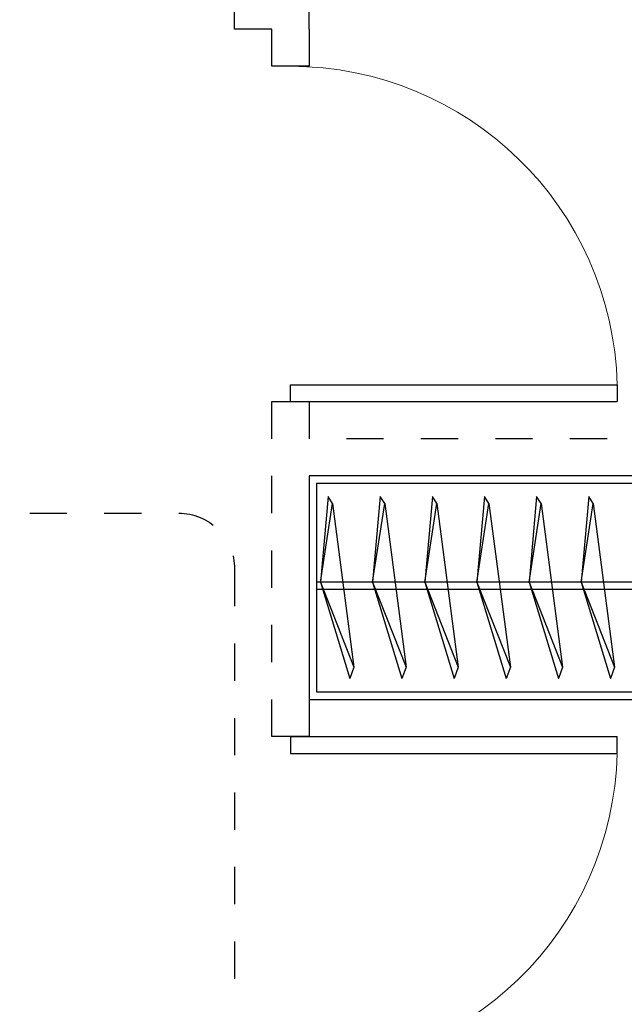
# Model space of a CAD drawing. Header units: millimetres. Extents: x 296296 to 297283, y 219875 to 220035.
# Tile 173 of 256: x 296914.85 to 296916.47, y 220015.44 to 220018.08. Entities that reach past the tile are written whole.
import ezdxf

# ---------------------------------------------------------------- set-up
doc = ezdxf.new("R2010")
doc.units = ezdxf.units.MM
doc.linetypes.add('185洋房-边套（报建版）-旧规$0$DASH', pattern=[0.35, 0.25, -0.1])
doc.linetypes.add('185洋房-边套（报建版）-旧规$0$洋房户型$0$_DASH', pattern=[0.6, 0.4, -0.2])

# ---------------------------------------------------------------- blocks, each defined once
blk = doc.blocks.new('185洋房-边套（报建版）-旧规$0$洋房户型$0$11A$C17570B11')
at = {"color": 253}
for p, q in [((0, 0), (-211, -32.5)), ((0, 0), (228.5, -89.9)), ((-211, -32.5), (-229.8, -20.5)), ((-211, -32.5), (228.5, -89.9)), ((228.5, -89.9), (259.1, -78.9))]:
    blk.add_line(p, q, dxfattribs=at)
blk.add_lwpolyline([(-229.8, -20.5), (0, 0), (259.1, -78.9)], dxfattribs=at)
blk = doc.blocks.new('*U1118')
at = {"color": 253}
for points in [[(1400, 0), (4500, 0), (4500, -600), (1400, -600)], [(1420, -20), (4480, -20), (4480, -580), (1420, -580)]]:
    blk.add_lwpolyline(points, close=True, dxfattribs=at)
for points in [[(1420, -285.3), (4480, -285.3)], [(1420, -305.3), (4480, -305.3)]]:
    blk.add_lwpolyline(points, dxfattribs=at)
at = {"color": 253, "rotation": 270}
for p in [(1529.6, -285.1), (1669.6, -285.1), (1809.6, -285.1), (1949.6, -285.1), (2089.6, -285.1), (2229.6, -285.1), (2369.6, -285.1), (2509.6, -285.1), (2649.6, -285.1), (2789.6, -285.1), (2929.6, -285.1), (3069.6, -285.1), (3209.6, -285.1), (3349.6, -285.1), (3489.6, -285.1), (3629.6, -285.1), (3769.6, -285.1), (3909.6, -285.1), (4049.6, -285.1), (4189.6, -285.1), (4329.6, -285.1), (4469.6, -285.1)]:
    blk.add_blockref('185洋房-边套（报建版）-旧规$0$洋房户型$0$11A$C17570B11', p, dxfattribs=at)
blk = doc.blocks.new('185洋房-边套（报建版）-旧规$0$洋房户型$0$$DorLib2D$00000001')
at = {"color": 253}
for p, q in [((0.45, 0.975), (0.5, 0.975)), ((0.45, 0), (0.45, 0.975)), ((0.5, 0), (0.5, 0.975)), ((0.5, 0), (0.45, 0))]:
    blk.add_line(p, q, dxfattribs=at)
at = {"color": 253, "lineweight": 13}
blk.add_arc((0.475, 0), 0.975, 91.4693, 180, dxfattribs=at)
blk = doc.blocks.new('185洋房-边套（报建版）-旧规')
at = {"color": 253, "linetype": 'Continuous'}
for p, q in [((5200, 9800), (5200, 11900)), ((5400, 9800), (5400, 9900)), ((5300, 9800), (5400, 9800))]:
    blk.add_line(p, q, dxfattribs=at)
at = {"color": 253, "linetype": '185洋房-边套（报建版）-旧规$0$DASH'}
for p, q in [((5200, 9800), (5200, 9700)), ((5300, 9700), (5300, 9800)), ((5200, 9700), (5300, 9700)), ((5300, 8800), (5200, 8800)), ((5200, 8800), (5200, 8700)), ((5300, 8700), (5300, 8800)), ((2200, 8700), (5200, 8700)), ((5300, 7900), (5300, 8700)), ((2100, 8600), (5200, 8600)), ((5200, 8600), (5200, 7900)), ((5200, 7900), (5300, 7900))]:
    blk.add_line(p, q, dxfattribs=at)
at = {"color": 253, "linetype": '185洋房-边套（报建版）-旧规$0$洋房户型$0$_DASH', "ltscale": 0.5}
blk.add_lwpolyline([(6900, 6250), (6900, 8350, 0.414214), (6750, 8500), (5550, 8500, 0.414214), (5400, 8350), (5400, 6250, 0.414214), (5550, 6100), (6750, 6100, 0.414214)], format="xyb", close=True, dxfattribs=at)
at = {"color": 253, "xscale": -900, "zscale": 100}
for p, yscale, rotation in [((5250, 9250), 900, 90), ((5250, 7450), -900, 270)]:
    blk.add_blockref('185洋房-边套（报建版）-旧规$0$洋房户型$0$$DorLib2D$00000001', p, dxfattribs=dict(at, yscale=yscale, rotation=rotation))
at = {"color": 253}
blk.add_blockref('*U1118', (700, 8600), dxfattribs=at)

msp = doc.modelspace()

# ---------------------------------------------------------------- block references
at = {"xscale": -0.001, "yscale": 0.001, "zscale": 0.001}
msp.add_blockref('185洋房-边套（报建版）-旧规', (296920.8232, 220008.2546), dxfattribs=at)

doc.saveas('drawing.dxf')
